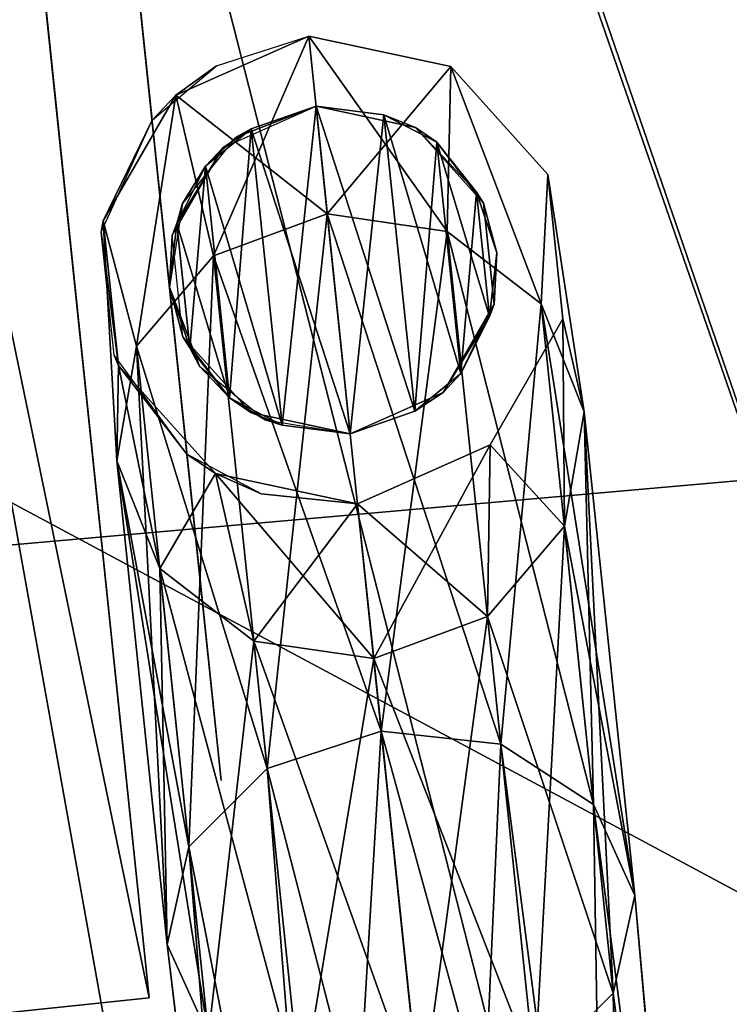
# Model space of a CAD drawing. Header units: millimetres. Extents: x -96 to 96, y -34 to 18.
# Tile 46 of 192: x -57.9 to -56.39, y 0.52 to 2.61. Entities that reach past the tile are written whole.
import ezdxf

# ---------------------------------------------------------------- set-up
doc = ezdxf.new("R2010")
doc.units = ezdxf.units.MM
doc.header["$LTSCALE"] = 65.185185
for name, color, linetype in [('2', 7, 'CONTINUOUS'), ('26', 7, 'CONTINUOUS'), ('27', 7, 'CONTINUOUS'), ('6', 7, 'CONTINUOUS'), ('793', 7, 'CONTINUOUS'), ('794', 7, 'CONTINUOUS'), ('882', 7, 'CONTINUOUS'), ('883', 7, 'CONTINUOUS'), ('885', 7, 'CONTINUOUS'), ('910', 7, 'CONTINUOUS'), ('915', 7, 'CONTINUOUS'), ('916', 7, 'CONTINUOUS'), ('917', 7, 'CONTINUOUS'), ('918', 7, 'CONTINUOUS'), ('919', 7, 'CONTINUOUS'), ('920', 7, 'CONTINUOUS'), ('921', 7, 'CONTINUOUS'), ('922', 7, 'CONTINUOUS'), ('923', 7, 'CONTINUOUS'), ('924', 7, 'CONTINUOUS'), ('925', 7, 'CONTINUOUS'), ('926', 7, 'CONTINUOUS'), ('927', 7, 'CONTINUOUS'), ('928', 7, 'CONTINUOUS')]:
    doc.layers.add(name, color=color, linetype=linetype)

msp = doc.modelspace()

# ---------------------------------------------------------------- linework, layer by layer
at = {"layer": '2', "color": 7, "linetype": 'Continuous'}
for points in [[(-3.6186, -27.5, 22.1466), (-74, 10.2026, 22.4756), (-74, -27.5, 22.1466), (-3.6186, -27.5, 22.1466)], [(-3.8118, -7.4278, 22.3217), (-74, 10.2026, 22.4756), (-3.6186, -27.5, 22.1466), (-3.8118, -7.4278, 22.3217)], [(-3.9737, 10.2026, 22.4756), (-74, 10.2026, 22.4756), (-3.8118, -7.4278, 22.3217), (-3.9737, 10.2026, 22.4756)]]:
    msp.add_3dface(points, dxfattribs=at)
at = {"layer": '26', "color": 7, "linetype": 'Continuous'}
for points in [[(71.4, -2, 19.4), (-71.4, -2, 19.4), (71.4, 13.6, 19.8085), (71.4, -2, 19.4)], [(71.4, 13.6, 19.8085), (-71.4, -2, 19.4), (-71.4, 13.6, 19.8085), (71.4, 13.6, 19.8085)]]:
    msp.add_3dface(points, dxfattribs=at)
at = {"layer": '27', "color": 7, "linetype": 'Continuous'}
for points in [[(-71.4, -2, -19.4), (71.4, -2, -19.4), (-71.4, 13.6, -19.8085), (-71.4, -2, -19.4)], [(-71.4, 13.6, -19.8085), (71.4, -2, -19.4), (71.4, 13.6, -19.8085), (-71.4, 13.6, -19.8085)]]:
    msp.add_3dface(points, dxfattribs=at)
at = {"layer": '6', "color": 7, "linetype": 'Continuous'}
for points in [[(-74, -27.5, -22.1466), (-3.9737, 10.2026, -22.4756), (-3.7894, -9.8053, -22.301), (-74, -27.5, -22.1466)], [(-74, 10.2026, -22.4756), (-3.9737, 10.2026, -22.4756), (-74, -27.5, -22.1466), (-74, 10.2026, -22.4756)]]:
    msp.add_3dface(points, dxfattribs=at)
at = {"layer": '793', "color": 7, "linetype": 'Continuous', "true_color": 0xe0f2ff}
for points in [[(-58.6204, 1.4337, 15.8445), (-59.6423, 11.208, 16.3567), (72.3, 13, 16.4506), (-58.6204, 1.4337, 15.8445)], [(-58.2735, 0.3148, 15.7858), (-58.6204, 1.4337, 15.8445), (72.3, 13, 16.4506), (-58.2735, 0.3148, 15.7858)], [(-57.525, -0.5855, 15.7386), (-58.2735, 0.3148, 15.7858), (72.3, 13, 16.4506), (-57.525, -0.5855, 15.7386)], [(-56.4895, -1.1305, 15.7101), (-57.525, -0.5855, 15.7386), (72.3, 13, 16.4506), (-56.4895, -1.1305, 15.7101)], [(-55.3248, -1.2381, 15.7044), (-56.4895, -1.1305, 15.7101), (72.3, 13, 16.4506), (-55.3248, -1.2381, 15.7044)]]:
    msp.add_3dface(points, dxfattribs=at)
at = {"layer": '794', "color": 7, "linetype": 'Continuous', "true_color": 0xe0f2ff}
for points in [[(-21.8945, 2.2569, -15.8876), (-20.8999, 2.3609, -15.893), (-60.9149, 12.8672, -16.4437), (-21.8945, 2.2569, -15.8876)], [(-20.8999, 2.3609, -15.893), (-18.9108, 2.5689, -15.9039), (-60.9149, 12.8672, -16.4437), (-20.8999, 2.3609, -15.893)], [(-18.9108, 2.5689, -15.9039), (-17.9162, 2.6728, -15.9094), (-60.9149, 12.8672, -16.4437), (-18.9108, 2.5689, -15.9039)], [(-39.7967, 0.3853, -15.7895), (-60.9149, 12.8672, -16.4437), (-60.2933, 12.4864, -16.4237), (-39.7967, 0.3853, -15.7895)], [(-32.8347, 1.1132, -15.8277), (-30.8456, 1.3211, -15.8386), (-60.9149, 12.8672, -16.4437), (-32.8347, 1.1132, -15.8277)], [(-30.8456, 1.3211, -15.8386), (-29.851, 1.4251, -15.844), (-60.9149, 12.8672, -16.4437), (-30.8456, 1.3211, -15.8386)], [(-29.851, 1.4251, -15.844), (-27.8619, 1.6331, -15.8549), (-60.9149, 12.8672, -16.4437), (-29.851, 1.4251, -15.844)], [(-27.8619, 1.6331, -15.8549), (-26.8673, 1.737, -15.8604), (-60.9149, 12.8672, -16.4437), (-27.8619, 1.6331, -15.8549)], [(-26.8673, 1.737, -15.8604), (-24.8782, 1.945, -15.8712), (-60.9149, 12.8672, -16.4437), (-26.8673, 1.737, -15.8604)], [(-24.8782, 1.945, -15.8712), (-23.8836, 2.049, -15.8767), (-60.9149, 12.8672, -16.4437), (-24.8782, 1.945, -15.8712)], [(-23.8836, 2.049, -15.8767), (-21.8945, 2.2569, -15.8876), (-60.9149, 12.8672, -16.4437), (-23.8836, 2.049, -15.8767)], [(-39.7967, 0.3853, -15.7895), (-38.8021, 0.4893, -15.795), (-60.9149, 12.8672, -16.4437), (-39.7967, 0.3853, -15.7895)], [(-38.8021, 0.4893, -15.795), (-36.813, 0.6973, -15.8059), (-60.9149, 12.8672, -16.4437), (-38.8021, 0.4893, -15.795)], [(-36.813, 0.6973, -15.8059), (-35.8184, 0.8012, -15.8113), (-60.9149, 12.8672, -16.4437), (-36.813, 0.6973, -15.8059)], [(-35.8184, 0.8012, -15.8113), (-33.8293, 1.0092, -15.8222), (-60.9149, 12.8672, -16.4437), (-35.8184, 0.8012, -15.8113)], [(-33.8293, 1.0092, -15.8222), (-32.8347, 1.1132, -15.8277), (-60.9149, 12.8672, -16.4437), (-33.8293, 1.0092, -15.8222)], [(-45.7641, -0.2385, -15.7568), (-45.2148, -0.6838, -15.7335), (-60.2933, 12.4864, -16.4237), (-45.7641, -0.2385, -15.7568)], [(-48.1985, -0.9958, -15.7171), (-47.7532, -0.4465, -15.7459), (-60.2933, 12.4864, -16.4237), (-48.1985, -0.9958, -15.7171)], [(-47.7532, -0.4465, -15.7459), (-45.7641, -0.2385, -15.7568), (-60.2933, 12.4864, -16.4237), (-47.7532, -0.4465, -15.7459)], [(-45.2148, -0.6838, -15.7335), (-44.7695, -0.1346, -15.7623), (-60.2933, 12.4864, -16.4237), (-45.2148, -0.6838, -15.7335)], [(-44.7695, -0.1346, -15.7623), (-42.7804, 0.0734, -15.7732), (-60.2933, 12.4864, -16.4237), (-44.7695, -0.1346, -15.7623)], [(-42.7804, 0.0734, -15.7732), (-41.7858, 0.1774, -15.7786), (-60.2933, 12.4864, -16.4237), (-42.7804, 0.0734, -15.7732)], [(-48.7478, -0.5505, -15.7405), (-60.2933, 12.4864, -16.4237), (-59.8493, 11.9077, -16.3934), (-48.7478, -0.5505, -15.7405)], [(-48.7478, -0.5505, -15.7405), (-48.1985, -0.9958, -15.7171), (-60.2933, 12.4864, -16.4237), (-48.7478, -0.5505, -15.7405)], [(-41.7858, 0.1774, -15.7786), (-39.7967, 0.3853, -15.7895), (-60.2933, 12.4864, -16.4237), (-41.7858, 0.1774, -15.7786)], [(-51.7315, -0.8624, -15.7241), (-51.1822, -1.3077, -15.7008), (-59.8493, 11.9077, -16.3934), (-51.7315, -0.8624, -15.7241)], [(-59.6423, 11.208, -16.3567), (-55.3248, -1.2381, -15.7044), (-59.8493, 11.9077, -16.3934), (-59.6423, 11.208, -16.3567)], [(-55.3248, -1.2381, -15.7044), (-51.7315, -0.8624, -15.7241), (-59.8493, 11.9077, -16.3934), (-55.3248, -1.2381, -15.7044)], [(-51.1822, -1.3077, -15.7008), (-50.7369, -0.7584, -15.7296), (-59.8493, 11.9077, -16.3934), (-51.1822, -1.3077, -15.7008)], [(-50.7369, -0.7584, -15.7296), (-48.7478, -0.5505, -15.7405), (-59.8493, 11.9077, -16.3934), (-50.7369, -0.7584, -15.7296)], [(-59.6423, 11.208, -16.3567), (-58.2735, 0.3148, -15.7858), (-57.525, -0.5855, -15.7386), (-59.6423, 11.208, -16.3567)], [(-59.6423, 11.208, -16.3567), (-57.525, -0.5855, -15.7386), (-56.4895, -1.1305, -15.7101), (-59.6423, 11.208, -16.3567)], [(-55.3248, -1.2381, -15.7044), (-59.6423, 11.208, -16.3567), (-56.4895, -1.1305, -15.7101), (-55.3248, -1.2381, -15.7044)]]:
    msp.add_3dface(points, dxfattribs=at)
at = {"layer": '882', "linetype": 'Continuous'}
for points in [[(-58.4149, 8.123, 14.6661), (-58.6593, 10.4608, 14.9987), (-57.678, 1.0748, 14.5645), (-58.4149, 8.123, 14.6661)], [(-57.6213, 0.5327, -14.9987), (-58.6593, 10.4608, -14.9987), (-58.6132, 10.0198, -14.7423), (-57.6213, 0.5327, -14.9987)], [(-58.6593, 10.4608, 14.9987), (-57.6213, 0.5327, 14.9987), (-57.678, 1.0748, 14.5645), (-58.6593, 10.4608, 14.9987)], [(-58.4149, 8.123, -14.7423), (-57.6213, 0.5327, -14.9987), (-58.6132, 10.0198, -14.7423), (-58.4149, 8.123, -14.7423)], [(-57.8763, 2.9716, 14.5645), (-58.4149, 8.123, 14.6661), (-57.678, 1.0748, 14.5645), (-57.8763, 2.9716, 14.5645)], [(-57.8657, 2.8706, -14.7423), (-57.6213, 0.5327, -14.9987), (-58.4149, 8.123, -14.7423), (-57.8657, 2.8706, -14.7423)], [(-57.9839, 4.0003, -4.4891), (-57.9515, 3.6905, -4.4891), (-57.6674, 0.9737, -11.0387), (-57.9839, 4.0003, -4.4891)], [(-57.9515, 3.6905, -5.7307), (-57.9839, 4.0003, -4.4891), (-57.6674, 0.9737, -11.0387), (-57.9515, 3.6905, -5.7307)], [(-57.9839, 4.0003, -9.4391), (-57.9515, 3.6905, -9.4391), (-57.6674, 0.9737, -11.0387), (-57.9839, 4.0003, -9.4391)], [(-57.9515, 3.6905, -10.6807), (-57.9839, 4.0003, -9.4391), (-57.6674, 0.9737, -11.0387), (-57.9515, 3.6905, -10.6807)], [(-57.9515, 3.6905, -0.7807), (-57.9839, 4.0003, 0.4609), (-57.6674, 0.9737, -11.0387), (-57.9515, 3.6905, -0.7807)], [(-57.9839, 4.0003, 0.4609), (-57.9515, 3.6905, 0.4609), (-57.6674, 0.9737, -11.0387), (-57.9839, 4.0003, 0.4609)], [(-57.9515, 3.6905, -4.4891), (-57.9515, 3.6905, -0.7807), (-57.6674, 0.9737, -11.0387), (-57.9515, 3.6905, -4.4891)], [(-57.9515, 3.6905, -9.4391), (-57.9515, 3.6905, -5.7307), (-57.6674, 0.9737, -11.0387), (-57.9515, 3.6905, -9.4391)], [(-57.8657, 2.8706, -11.0387), (-57.9515, 3.6905, -10.6807), (-57.6674, 0.9737, -11.0387), (-57.8657, 2.8706, -11.0387)], [(-57.9515, 3.6905, 10.3609), (-57.8763, 2.9716, 10.8609), (-57.6674, 0.9737, -11.0387), (-57.9515, 3.6905, 10.3609)], [(-57.9515, 3.6905, 9.1193), (-57.9515, 3.6905, 10.3609), (-57.6674, 0.9737, -11.0387), (-57.9515, 3.6905, 9.1193)], [(-57.9515, 3.6905, 5.4109), (-57.9515, 3.6905, 9.1193), (-57.6674, 0.9737, -11.0387), (-57.9515, 3.6905, 5.4109)], [(-57.9515, 3.6905, 4.1693), (-57.9515, 3.6905, 5.4109), (-57.6674, 0.9737, -11.0387), (-57.9515, 3.6905, 4.1693)], [(-57.9515, 3.6905, 0.4609), (-57.9515, 3.6905, 4.1693), (-57.6674, 0.9737, -11.0387), (-57.9515, 3.6905, 0.4609)], [(-57.8763, 2.9716, 10.8609), (-57.6213, 0.5327, -14.9987), (-57.6674, 0.9737, -11.0387), (-57.8763, 2.9716, 10.8609)], [(-57.678, 1.0748, 10.8609), (-57.6213, 0.5327, -14.9987), (-57.8763, 2.9716, 10.8609), (-57.678, 1.0748, 10.8609)], [(-57.6674, 0.9737, -14.7423), (-57.6213, 0.5327, -14.9987), (-57.8657, 2.8706, -14.7423), (-57.6674, 0.9737, -14.7423)], [(-57.678, 1.0748, 14.5645), (-57.6213, 0.5327, -14.9987), (-57.678, 1.0748, 10.8609), (-57.678, 1.0748, 14.5645)], [(-57.6213, 0.5327, 14.9987), (-57.6213, 0.5327, -14.9987), (-57.678, 1.0748, 14.5645), (-57.6213, 0.5327, 14.9987)], [(-57.6674, 0.9737, -11.0387), (-57.6213, 0.5327, -14.9987), (-57.6674, 0.9737, -14.7423), (-57.6674, 0.9737, -11.0387)]]:
    msp.add_3dface(points, dxfattribs=at)
at = {"layer": '883', "linetype": 'Continuous'}
for points in [[(-58.6593, 10.4608, -14.9987), (-57.6213, 0.5327, -14.9987), (-59.6539, 10.3569, -14.9987), (-58.6593, 10.4608, -14.9987)], [(-57.6213, 0.5327, -14.9987), (-58.6159, 0.4288, -14.9987), (-59.6539, 10.3569, -14.9987), (-57.6213, 0.5327, -14.9987)]]:
    msp.add_3dface(points, dxfattribs=at)
at = {"layer": '885', "linetype": 'Continuous'}
msp.add_3dface([(-57.6213, 0.5327, 14.9987), (-58.6593, 10.4608, 14.9987), (-58.6159, 0.4288, 14.9987), (-57.6213, 0.5327, 14.9987)], dxfattribs=at)
at = {"layer": '910', "color": 3, "linetype": 'Continuous'}
for points in [[(-57.6668, 2.8914, -14.3891), (-57.7526, 3.7113, -13.5762), (-57.4685, 0.9945, -14.7423), (-57.6668, 2.8914, -14.3891)], [(-57.7526, 3.7113, -13.5762), (-57.6668, 2.8914, -13.5762), (-57.4685, 0.9945, -14.7423), (-57.7526, 3.7113, -13.5762)], [(-57.6154, 2.3991, 10.8609), (-57.6774, 2.9924, 13.5061), (-57.5782, 2.044, 10.8609), (-57.6154, 2.3991, 10.8609)], [(-57.6774, 2.9924, 10.8609), (-57.6774, 2.9924, 13.5061), (-57.6154, 2.3991, 10.8609), (-57.6774, 2.9924, 10.8609)], [(-57.4791, 1.0956, 14.5645), (-57.4791, 1.0956, 10.8609), (-57.6774, 2.9924, 14.5645), (-57.4791, 1.0956, 14.5645)], [(-57.6774, 2.9924, 14.5645), (-57.4791, 1.0956, 10.8609), (-57.6774, 2.9924, 14.3061), (-57.6774, 2.9924, 14.5645)], [(-57.6774, 2.9924, 14.3061), (-57.4791, 1.0956, 10.8609), (-57.6774, 2.9924, 13.5061), (-57.6774, 2.9924, 14.3061)], [(-57.6774, 2.9924, 13.5061), (-57.4791, 1.0956, 10.8609), (-57.5411, 1.6889, 10.8609), (-57.6774, 2.9924, 13.5061)], [(-57.5782, 2.044, 10.8609), (-57.6774, 2.9924, 13.5061), (-57.5411, 1.6889, 10.8609), (-57.5782, 2.044, 10.8609)], [(-57.4685, 0.9945, -14.7423), (-57.6668, 2.8914, -13.5762), (-57.6668, 2.8914, -11.0387), (-57.4685, 0.9945, -14.7423)], [(-57.4685, 0.9945, -11.0387), (-57.4685, 0.9945, -14.7423), (-57.6668, 2.8914, -11.0387), (-57.4685, 0.9945, -11.0387)], [(-57.6668, 2.8914, -14.7423), (-57.6668, 2.8914, -14.3891), (-57.4685, 0.9945, -14.7423), (-57.6668, 2.8914, -14.7423)]]:
    msp.add_3dface(points, dxfattribs=at)
at = {"layer": '915', "linetype": 'Continuous'}
for points in [[(-57.4042, 2.3808, 11.8609), (-57.1937, 1.7323, 11.8609), (-57.2665, 2.4285, 11.8609), (-57.4042, 2.3808, 11.8609)], [(-57.2665, 2.4285, 11.8609), (-57.1937, 1.7323, 11.8609), (-57.0561, 1.78, 11.8609), (-57.2665, 2.4285, 11.8609)], [(-57.122, 2.4103, 11.8609), (-57.2665, 2.4285, 11.8609), (-57.0561, 1.78, 11.8609), (-57.122, 2.4103, 11.8609)], [(-56.9583, 1.86, 11.8609), (-57.122, 2.4103, 11.8609), (-57.0561, 1.78, 11.8609), (-56.9583, 1.86, 11.8609)], [(-57.0097, 2.3523, 11.8609), (-57.122, 2.4103, 11.8609), (-56.9583, 1.86, 11.8609), (-57.0097, 2.3523, 11.8609)], [(-57.502, 2.3008, 11.8609), (-57.3383, 1.7505, 11.8609), (-57.4042, 2.3808, 11.8609), (-57.502, 2.3008, 11.8609)], [(-57.3383, 1.7505, 11.8609), (-57.1937, 1.7323, 11.8609), (-57.4042, 2.3808, 11.8609), (-57.3383, 1.7505, 11.8609)], [(-56.9251, 2.2458, 11.8609), (-57.0097, 2.3523, 11.8609), (-56.8975, 1.9817, 11.8609), (-56.9251, 2.2458, 11.8609)], [(-56.8975, 1.9817, 11.8609), (-57.0097, 2.3523, 11.8609), (-56.9583, 1.86, 11.8609), (-56.8975, 1.9817, 11.8609)], [(-57.5628, 2.1792, 11.8609), (-57.4506, 1.8085, 11.8609), (-57.502, 2.3008, 11.8609), (-57.5628, 2.1792, 11.8609)], [(-57.4506, 1.8085, 11.8609), (-57.3383, 1.7505, 11.8609), (-57.502, 2.3008, 11.8609), (-57.4506, 1.8085, 11.8609)], [(-56.882, 2.1168, 11.8609), (-56.9251, 2.2458, 11.8609), (-56.8975, 1.9817, 11.8609), (-56.882, 2.1168, 11.8609)], [(-57.5782, 2.044, 11.8609), (-57.5352, 1.915, 11.8609), (-57.5628, 2.1792, 11.8609), (-57.5782, 2.044, 11.8609)], [(-57.5352, 1.915, 11.8609), (-57.4506, 1.8085, 11.8609), (-57.5628, 2.1792, 11.8609), (-57.5352, 1.915, 11.8609)]]:
    msp.add_3dface(points, dxfattribs=at)
at = {"layer": '916', "linetype": 'Continuous'}
for points in [[(-57.2665, 2.4285, 10.8609), (-57.122, 2.4103, 11.8609), (-57.055, 2.3834, 10.8609), (-57.2665, 2.4285, 10.8609)], [(-57.2665, 2.4285, 11.8609), (-57.122, 2.4103, 11.8609), (-57.2665, 2.4285, 10.8609), (-57.2665, 2.4285, 11.8609)], [(-57.122, 2.4103, 11.8609), (-57.0097, 2.3523, 11.8609), (-57.055, 2.3834, 10.8609), (-57.122, 2.4103, 11.8609)], [(-57.0097, 2.3523, 11.8609), (-56.9251, 2.2458, 11.8609), (-57.055, 2.3834, 10.8609), (-57.0097, 2.3523, 11.8609)], [(-57.055, 2.3834, 10.8609), (-56.9251, 2.2458, 11.8609), (-56.9103, 2.2226, 10.8609), (-57.055, 2.3834, 10.8609)], [(-56.9251, 2.2458, 11.8609), (-56.882, 2.1168, 11.8609), (-56.9103, 2.2226, 10.8609), (-56.9251, 2.2458, 11.8609)], [(-56.9103, 2.2226, 10.8609), (-56.882, 2.1168, 11.8609), (-56.8878, 2.0074, 10.8609), (-56.9103, 2.2226, 10.8609)], [(-56.882, 2.1168, 11.8609), (-56.8975, 1.9817, 11.8609), (-56.8878, 2.0074, 10.8609), (-56.882, 2.1168, 11.8609)], [(-56.8878, 2.0074, 10.8609), (-56.9583, 1.86, 11.8609), (-56.9961, 1.8202, 10.8609), (-56.8878, 2.0074, 10.8609)], [(-56.8975, 1.9817, 11.8609), (-56.9583, 1.86, 11.8609), (-56.8878, 2.0074, 10.8609), (-56.8975, 1.9817, 11.8609)], [(-56.9583, 1.86, 11.8609), (-57.0561, 1.78, 11.8609), (-56.9961, 1.8202, 10.8609), (-56.9583, 1.86, 11.8609)], [(-57.0561, 1.78, 11.8609), (-57.1937, 1.7323, 11.8609), (-56.9961, 1.8202, 10.8609), (-57.0561, 1.78, 11.8609)], [(-57.1937, 1.7323, 11.8609), (-57.1937, 1.7323, 10.8609), (-56.9961, 1.8202, 10.8609), (-57.1937, 1.7323, 11.8609)]]:
    msp.add_3dface(points, dxfattribs=at)
at = {"layer": '917', "linetype": 'Continuous'}
for points in [[(-57.4042, 2.3808, 11.8609), (-57.2665, 2.4285, 11.8609), (-57.4376, 2.3623, 10.8609), (-57.4042, 2.3808, 11.8609)], [(-57.2665, 2.4285, 11.8609), (-57.2665, 2.4285, 10.8609), (-57.4376, 2.3623, 10.8609), (-57.2665, 2.4285, 11.8609)], [(-57.502, 2.3008, 11.8609), (-57.4042, 2.3808, 11.8609), (-57.4376, 2.3623, 10.8609), (-57.502, 2.3008, 11.8609)], [(-57.5503, 2.2219, 10.8609), (-57.502, 2.3008, 11.8609), (-57.4376, 2.3623, 10.8609), (-57.5503, 2.2219, 10.8609)], [(-57.5628, 2.1792, 11.8609), (-57.502, 2.3008, 11.8609), (-57.5503, 2.2219, 10.8609), (-57.5628, 2.1792, 11.8609)], [(-57.5782, 2.044, 10.8609), (-57.5628, 2.1792, 11.8609), (-57.5503, 2.2219, 10.8609), (-57.5782, 2.044, 10.8609)], [(-57.5782, 2.044, 11.8609), (-57.5628, 2.1792, 11.8609), (-57.5782, 2.044, 10.8609), (-57.5782, 2.044, 11.8609)], [(-57.5352, 1.915, 11.8609), (-57.5782, 2.044, 11.8609), (-57.5141, 1.8757, 10.8609), (-57.5352, 1.915, 11.8609)], [(-57.5141, 1.8757, 10.8609), (-57.5782, 2.044, 11.8609), (-57.5782, 2.044, 10.8609), (-57.5141, 1.8757, 10.8609)], [(-57.4506, 1.8085, 11.8609), (-57.5352, 1.915, 11.8609), (-57.5141, 1.8757, 10.8609), (-57.4506, 1.8085, 11.8609)], [(-57.3748, 1.7617, 10.8609), (-57.4506, 1.8085, 11.8609), (-57.5141, 1.8757, 10.8609), (-57.3748, 1.7617, 10.8609)], [(-57.3383, 1.7505, 11.8609), (-57.4506, 1.8085, 11.8609), (-57.3748, 1.7617, 10.8609), (-57.3383, 1.7505, 11.8609)], [(-57.1937, 1.7323, 10.8609), (-57.3383, 1.7505, 11.8609), (-57.3748, 1.7617, 10.8609), (-57.1937, 1.7323, 10.8609)], [(-57.1937, 1.7323, 11.8609), (-57.3383, 1.7505, 11.8609), (-57.1937, 1.7323, 10.8609), (-57.1937, 1.7323, 11.8609)]]:
    msp.add_3dface(points, dxfattribs=at)
at = {"layer": '918', "color": 254, "linetype": 'Continuous', "true_color": 0xe5eaed}
for points in [[(-56.9799, 2.5133, 7.8609), (-57.2426, 2.1997, 5.4673), (-57.2821, 2.5777, 7.8609), (-56.9799, 2.5133, 7.8609)], [(-56.9873, 2.1623, 5.488), (-57.2426, 2.1997, 5.4673), (-56.9799, 2.5133, 7.8609), (-56.9873, 2.1623, 5.488)], [(-56.7872, 2.0083, 5.5447), (-56.9873, 2.1623, 5.488), (-56.9799, 2.5133, 7.8609), (-56.7872, 2.0083, 5.5447)], [(-56.7733, 2.2835, 7.8609), (-56.7872, 2.0083, 5.5447), (-56.9799, 2.5133, 7.8609), (-56.7733, 2.2835, 7.8609)], [(-56.6959, 1.7788, 5.6222), (-56.7872, 2.0083, 5.5447), (-56.7733, 2.2835, 7.8609), (-56.6959, 1.7788, 5.6222)], [(-56.7411, 1.9762, 7.8609), (-56.6959, 1.7788, 5.6222), (-56.7733, 2.2835, 7.8609), (-56.7411, 1.9762, 7.8609)], [(-56.9873, 2.1623, 5.488), (-57.1276, 1.0999, 3.3052), (-57.2426, 2.1997, 5.4673), (-56.9873, 2.1623, 5.488)], [(-56.8734, 1.0721, 3.3447), (-57.1276, 1.0999, 3.3052), (-56.9873, 2.1623, 5.488), (-56.8734, 1.0721, 3.3447)], [(-56.7872, 2.0083, 5.5447), (-56.8734, 1.0721, 3.3447), (-56.9873, 2.1623, 5.488), (-56.7872, 2.0083, 5.5447)], [(-56.676, 0.9441, 3.4526), (-56.8734, 1.0721, 3.3447), (-56.7872, 2.0083, 5.5447), (-56.676, 0.9441, 3.4526)], [(-56.6959, 1.7788, 5.6222), (-56.676, 0.9441, 3.4526), (-56.7872, 2.0083, 5.5447), (-56.6959, 1.7788, 5.6222)], [(-56.8958, 1.7086, 7.8609), (-56.7378, 1.5354, 5.6996), (-56.7411, 1.9762, 7.8609), (-56.8958, 1.7086, 7.8609)], [(-56.7378, 1.5354, 5.6996), (-56.6959, 1.7788, 5.6222), (-56.7411, 1.9762, 7.8609), (-56.7378, 1.5354, 5.6996)], [(-56.7378, 1.5354, 5.6996), (-56.5884, 0.7502, 3.6), (-56.6959, 1.7788, 5.6222), (-56.7378, 1.5354, 5.6996)], [(-56.5884, 0.7502, 3.6), (-56.676, 0.9441, 3.4526), (-56.6959, 1.7788, 5.6222), (-56.5884, 0.7502, 3.6)], [(-57.1782, 1.5831, 7.8609), (-56.9017, 1.3434, 5.7563), (-56.8958, 1.7086, 7.8609), (-57.1782, 1.5831, 7.8609)], [(-56.9017, 1.3434, 5.7563), (-56.7378, 1.5354, 5.6996), (-56.8958, 1.7086, 7.8609), (-56.9017, 1.3434, 5.7563)], [(-57.1437, 1.254, 5.7771), (-56.9017, 1.3434, 5.7563), (-57.1782, 1.5831, 7.8609), (-57.1437, 1.254, 5.7771)], [(-56.9017, 1.3434, 5.7563), (-56.634, 0.5424, 3.7474), (-56.7378, 1.5354, 5.6996), (-56.9017, 1.3434, 5.7563)], [(-56.634, 0.5424, 3.7474), (-56.5884, 0.7502, 3.6), (-56.7378, 1.5354, 5.6996), (-56.634, 0.5424, 3.7474)], [(-57.1437, 1.254, 5.7771), (-56.8006, 0.3764, 3.8553), (-56.9017, 1.3434, 5.7563), (-57.1437, 1.254, 5.7771)], [(-56.8006, 0.3764, 3.8553), (-56.634, 0.5424, 3.7474), (-56.9017, 1.3434, 5.7563), (-56.8006, 0.3764, 3.8553)], [(-57.0436, 0.2966, 3.8948), (-56.8006, 0.3764, 3.8553), (-57.1437, 1.254, 5.7771), (-57.0436, 0.2966, 3.8948)], [(-57.1276, 1.0999, 3.3052), (-56.8734, 1.0721, 3.3447), (-56.9488, -0.611, 1.5945), (-57.1276, 1.0999, 3.3052)], [(-56.9488, -0.611, 1.5945), (-56.8734, 1.0721, 3.3447), (-56.6507, -0.636, 1.672), (-56.9488, -0.611, 1.5945)], [(-56.8734, 1.0721, 3.3447), (-56.676, 0.9441, 3.4526), (-56.6507, -0.636, 1.672), (-56.8734, 1.0721, 3.3447)], [(-56.6507, -0.636, 1.672), (-56.676, 0.9441, 3.4526), (-56.4548, -0.7626, 1.8747), (-56.6507, -0.636, 1.672)], [(-56.676, 0.9441, 3.4526), (-56.5884, 0.7502, 3.6), (-56.4548, -0.7626, 1.8747), (-56.676, 0.9441, 3.4526)], [(-56.5884, 0.7502, 3.6), (-56.634, 0.5424, 3.7474), (-56.436, -0.9424, 2.1253), (-56.5884, 0.7502, 3.6)], [(-56.4548, -0.7626, 1.8747), (-56.5884, 0.7502, 3.6), (-56.436, -0.9424, 2.1253), (-56.4548, -0.7626, 1.8747)], [(-56.634, 0.5424, 3.7474), (-56.8006, 0.3764, 3.8553), (-56.6014, -1.1068, 2.328), (-56.634, 0.5424, 3.7474)], [(-56.436, -0.9424, 2.1253), (-56.634, 0.5424, 3.7474), (-56.6014, -1.1068, 2.328), (-56.436, -0.9424, 2.1253)]]:
    msp.add_3dface(points, dxfattribs=at)
at = {"layer": '919', "color": 254, "linetype": 'Continuous', "true_color": 0xe5eaed}
for points in [[(-57.2821, 2.5777, 7.8609), (-57.4846, 2.1103, 5.488), (-57.5645, 2.4522, 7.8609), (-57.2821, 2.5777, 7.8609)], [(-57.2821, 2.5777, 7.8609), (-57.2426, 2.1997, 5.4673), (-57.4846, 2.1103, 5.488), (-57.2821, 2.5777, 7.8609)], [(-57.5645, 2.4522, 7.8609), (-57.6486, 1.9182, 5.5447), (-57.7192, 2.1846, 7.8609), (-57.5645, 2.4522, 7.8609)], [(-57.4846, 2.1103, 5.488), (-57.6486, 1.9182, 5.5447), (-57.5645, 2.4522, 7.8609), (-57.4846, 2.1103, 5.488)], [(-57.2426, 2.1997, 5.4673), (-57.3707, 1.0201, 3.3447), (-57.4846, 2.1103, 5.488), (-57.2426, 2.1997, 5.4673)], [(-57.2426, 2.1997, 5.4673), (-57.1276, 1.0999, 3.3052), (-57.3707, 1.0201, 3.3447), (-57.2426, 2.1997, 5.4673)], [(-57.6486, 1.9182, 5.5447), (-57.6905, 1.6748, 5.6222), (-57.7192, 2.1846, 7.8609), (-57.6486, 1.9182, 5.5447)], [(-57.7192, 2.1846, 7.8609), (-57.6905, 1.6748, 5.6222), (-57.687, 1.8773, 7.8609), (-57.7192, 2.1846, 7.8609)], [(-57.4846, 2.1103, 5.488), (-57.5373, 0.8541, 3.4526), (-57.6486, 1.9182, 5.5447), (-57.4846, 2.1103, 5.488)], [(-57.3707, 1.0201, 3.3447), (-57.5373, 0.8541, 3.4526), (-57.4846, 2.1103, 5.488), (-57.3707, 1.0201, 3.3447)], [(-57.6486, 1.9182, 5.5447), (-57.5829, 0.6463, 3.6), (-57.6905, 1.6748, 5.6222), (-57.6486, 1.9182, 5.5447)], [(-57.5373, 0.8541, 3.4526), (-57.5829, 0.6463, 3.6), (-57.6486, 1.9182, 5.5447), (-57.5373, 0.8541, 3.4526)], [(-57.6905, 1.6748, 5.6222), (-57.5991, 1.4454, 5.6996), (-57.687, 1.8773, 7.8609), (-57.6905, 1.6748, 5.6222)], [(-57.687, 1.8773, 7.8609), (-57.5991, 1.4454, 5.6996), (-57.4804, 1.6475, 7.8609), (-57.687, 1.8773, 7.8609)], [(-57.5829, 0.6463, 3.6), (-57.4953, 0.4524, 3.7474), (-57.6905, 1.6748, 5.6222), (-57.5829, 0.6463, 3.6)], [(-57.6905, 1.6748, 5.6222), (-57.4953, 0.4524, 3.7474), (-57.5991, 1.4454, 5.6996), (-57.6905, 1.6748, 5.6222)], [(-57.5991, 1.4454, 5.6996), (-57.399, 1.2914, 5.7563), (-57.4804, 1.6475, 7.8609), (-57.5991, 1.4454, 5.6996)], [(-57.399, 1.2914, 5.7563), (-57.1437, 1.254, 5.7771), (-57.4804, 1.6475, 7.8609), (-57.399, 1.2914, 5.7563)], [(-57.1437, 1.254, 5.7771), (-57.1782, 1.5831, 7.8609), (-57.4804, 1.6475, 7.8609), (-57.1437, 1.254, 5.7771)], [(-57.5991, 1.4454, 5.6996), (-57.2979, 0.3244, 3.8553), (-57.399, 1.2914, 5.7563), (-57.5991, 1.4454, 5.6996)], [(-57.4953, 0.4524, 3.7474), (-57.2979, 0.3244, 3.8553), (-57.5991, 1.4454, 5.6996), (-57.4953, 0.4524, 3.7474)], [(-57.2979, 0.3244, 3.8553), (-57.0436, 0.2966, 3.8948), (-57.399, 1.2914, 5.7563), (-57.2979, 0.3244, 3.8553)], [(-57.0436, 0.2966, 3.8948), (-57.1437, 1.254, 5.7771), (-57.399, 1.2914, 5.7563), (-57.0436, 0.2966, 3.8948)], [(-57.3707, 1.0201, 3.3447), (-57.1276, 1.0999, 3.3052), (-57.2353, -0.6971, 1.672), (-57.3707, 1.0201, 3.3447)], [(-57.1276, 1.0999, 3.3052), (-56.9488, -0.611, 1.5945), (-57.2353, -0.6971, 1.672), (-57.1276, 1.0999, 3.3052)], [(-57.5373, 0.8541, 3.4526), (-57.3707, 1.0201, 3.3447), (-57.2353, -0.6971, 1.672), (-57.5373, 0.8541, 3.4526)], [(-57.5829, 0.6463, 3.6), (-57.5373, 0.8541, 3.4526), (-57.4007, -0.8615, 1.8747), (-57.5829, 0.6463, 3.6)], [(-57.4007, -0.8615, 1.8747), (-57.5373, 0.8541, 3.4526), (-57.2353, -0.6971, 1.672), (-57.4007, -0.8615, 1.8747)], [(-57.3819, -1.0413, 2.1253), (-57.5829, 0.6463, 3.6), (-57.4007, -0.8615, 1.8747), (-57.3819, -1.0413, 2.1253)], [(-57.4953, 0.4524, 3.7474), (-57.5829, 0.6463, 3.6), (-57.3819, -1.0413, 2.1253), (-57.4953, 0.4524, 3.7474)]]:
    msp.add_3dface(points, dxfattribs=at)
at = {"layer": '920', "color": 254, "linetype": 'Continuous', "true_color": 0xe5eaed}
for points in [[(-56.9799, 2.5133, 7.8609), (-57.2821, 2.5777, 7.8609), (-56.9799, 2.5133, 10.8609), (-56.9799, 2.5133, 7.8609)], [(-56.9799, 2.5133, 10.8609), (-57.2821, 2.5777, 7.8609), (-57.2821, 2.5777, 10.8609), (-56.9799, 2.5133, 10.8609)], [(-56.7733, 2.2835, 10.8609), (-56.9799, 2.5133, 7.8609), (-56.9799, 2.5133, 10.8609), (-56.7733, 2.2835, 10.8609)], [(-56.7733, 2.2835, 7.8609), (-56.9799, 2.5133, 7.8609), (-56.7733, 2.2835, 10.8609), (-56.7733, 2.2835, 7.8609)], [(-56.7411, 1.9762, 10.8609), (-56.7733, 2.2835, 7.8609), (-56.7733, 2.2835, 10.8609), (-56.7411, 1.9762, 10.8609)], [(-56.7411, 1.9762, 7.8609), (-56.7733, 2.2835, 7.8609), (-56.7411, 1.9762, 10.8609), (-56.7411, 1.9762, 7.8609)], [(-56.8958, 1.7086, 10.8609), (-56.7411, 1.9762, 7.8609), (-56.7411, 1.9762, 10.8609), (-56.8958, 1.7086, 10.8609)], [(-56.8958, 1.7086, 7.8609), (-56.7411, 1.9762, 7.8609), (-56.8958, 1.7086, 10.8609), (-56.8958, 1.7086, 7.8609)], [(-57.1782, 1.5831, 7.8609), (-56.8958, 1.7086, 7.8609), (-57.1782, 1.5831, 10.8609), (-57.1782, 1.5831, 7.8609)], [(-57.1782, 1.5831, 10.8609), (-56.8958, 1.7086, 7.8609), (-56.8958, 1.7086, 10.8609), (-57.1782, 1.5831, 10.8609)]]:
    msp.add_3dface(points, dxfattribs=at)
at = {"layer": '921', "color": 254, "linetype": 'Continuous', "true_color": 0xe5eaed}
for points in [[(-57.2821, 2.5777, 10.8609), (-57.5645, 2.4522, 7.8609), (-57.4784, 2.5144, 10.8609), (-57.2821, 2.5777, 10.8609)], [(-57.2821, 2.5777, 7.8609), (-57.5645, 2.4522, 7.8609), (-57.2821, 2.5777, 10.8609), (-57.2821, 2.5777, 7.8609)], [(-57.5645, 2.4522, 7.8609), (-57.6154, 2.3991, 10.8609), (-57.4784, 2.5144, 10.8609), (-57.5645, 2.4522, 7.8609)], [(-57.5645, 2.4522, 7.8609), (-57.7192, 2.1846, 7.8609), (-57.6154, 2.3991, 10.8609), (-57.5645, 2.4522, 7.8609)], [(-57.6154, 2.3991, 10.8609), (-57.7192, 2.1846, 7.8609), (-57.7236, 2.1611, 10.8609), (-57.6154, 2.3991, 10.8609)], [(-57.7192, 2.1846, 7.8609), (-57.687, 1.8773, 7.8609), (-57.7236, 2.1611, 10.8609), (-57.7192, 2.1846, 7.8609)], [(-57.7236, 2.1611, 10.8609), (-57.687, 1.8773, 7.8609), (-57.6962, 1.8994, 10.8609), (-57.7236, 2.1611, 10.8609)], [(-57.6962, 1.8994, 10.8609), (-57.687, 1.8773, 7.8609), (-57.5411, 1.6889, 10.8609), (-57.6962, 1.8994, 10.8609)], [(-57.687, 1.8773, 7.8609), (-57.4804, 1.6475, 7.8609), (-57.5411, 1.6889, 10.8609), (-57.687, 1.8773, 7.8609)], [(-57.5411, 1.6889, 10.8609), (-57.4804, 1.6475, 7.8609), (-57.3833, 1.6044, 10.8609), (-57.5411, 1.6889, 10.8609)], [(-57.4804, 1.6475, 7.8609), (-57.1782, 1.5831, 7.8609), (-57.3833, 1.6044, 10.8609), (-57.4804, 1.6475, 7.8609)], [(-57.1782, 1.5831, 7.8609), (-57.1782, 1.5831, 10.8609), (-57.3833, 1.6044, 10.8609), (-57.1782, 1.5831, 7.8609)]]:
    msp.add_3dface(points, dxfattribs=at)
at = {"layer": '922', "linetype": 'Continuous'}
for points in [[(-57.4042, 2.3808, -11.8609), (-57.2665, 2.4285, -11.8609), (-57.3383, 1.7505, -11.8609), (-57.4042, 2.3808, -11.8609)], [(-57.2665, 2.4285, -11.8609), (-57.1937, 1.7323, -11.8609), (-57.3383, 1.7505, -11.8609), (-57.2665, 2.4285, -11.8609)], [(-57.122, 2.4103, -11.8609), (-57.1937, 1.7323, -11.8609), (-57.2665, 2.4285, -11.8609), (-57.122, 2.4103, -11.8609)], [(-57.0561, 1.78, -11.8609), (-57.1937, 1.7323, -11.8609), (-57.122, 2.4103, -11.8609), (-57.0561, 1.78, -11.8609)], [(-57.0097, 2.3523, -11.8609), (-57.0561, 1.78, -11.8609), (-57.122, 2.4103, -11.8609), (-57.0097, 2.3523, -11.8609)], [(-57.502, 2.3008, -11.8609), (-57.4042, 2.3808, -11.8609), (-57.4506, 1.8085, -11.8609), (-57.502, 2.3008, -11.8609)], [(-57.4506, 1.8085, -11.8609), (-57.4042, 2.3808, -11.8609), (-57.3383, 1.7505, -11.8609), (-57.4506, 1.8085, -11.8609)], [(-56.9583, 1.86, -11.8609), (-57.0561, 1.78, -11.8609), (-57.0097, 2.3523, -11.8609), (-56.9583, 1.86, -11.8609)], [(-56.9251, 2.2458, -11.8609), (-56.9583, 1.86, -11.8609), (-57.0097, 2.3523, -11.8609), (-56.9251, 2.2458, -11.8609)], [(-57.5628, 2.1792, -11.8609), (-57.502, 2.3008, -11.8609), (-57.5352, 1.915, -11.8609), (-57.5628, 2.1792, -11.8609)], [(-57.5352, 1.915, -11.8609), (-57.502, 2.3008, -11.8609), (-57.4506, 1.8085, -11.8609), (-57.5352, 1.915, -11.8609)], [(-56.8975, 1.9817, -11.8609), (-56.9583, 1.86, -11.8609), (-56.9251, 2.2458, -11.8609), (-56.8975, 1.9817, -11.8609)], [(-56.882, 2.1168, -11.8609), (-56.8975, 1.9817, -11.8609), (-56.9251, 2.2458, -11.8609), (-56.882, 2.1168, -11.8609)], [(-57.5782, 2.044, -11.8609), (-57.5628, 2.1792, -11.8609), (-57.5352, 1.915, -11.8609), (-57.5782, 2.044, -11.8609)]]:
    msp.add_3dface(points, dxfattribs=at)
at = {"layer": '923', "linetype": 'Continuous'}
for points in [[(-57.055, 2.3834, -10.8609), (-57.2665, 2.4285, -11.8609), (-57.2665, 2.4285, -10.8609), (-57.055, 2.3834, -10.8609)], [(-57.122, 2.4103, -11.8609), (-57.2665, 2.4285, -11.8609), (-57.055, 2.3834, -10.8609), (-57.122, 2.4103, -11.8609)], [(-57.0097, 2.3523, -11.8609), (-57.122, 2.4103, -11.8609), (-57.055, 2.3834, -10.8609), (-57.0097, 2.3523, -11.8609)], [(-56.9103, 2.2226, -10.8609), (-57.0097, 2.3523, -11.8609), (-57.055, 2.3834, -10.8609), (-56.9103, 2.2226, -10.8609)], [(-56.9251, 2.2458, -11.8609), (-57.0097, 2.3523, -11.8609), (-56.9103, 2.2226, -10.8609), (-56.9251, 2.2458, -11.8609)], [(-56.882, 2.1168, -11.8609), (-56.9251, 2.2458, -11.8609), (-56.9103, 2.2226, -10.8609), (-56.882, 2.1168, -11.8609)], [(-56.8878, 2.0074, -10.8609), (-56.882, 2.1168, -11.8609), (-56.9103, 2.2226, -10.8609), (-56.8878, 2.0074, -10.8609)], [(-56.8975, 1.9817, -11.8609), (-56.882, 2.1168, -11.8609), (-56.8878, 2.0074, -10.8609), (-56.8975, 1.9817, -11.8609)], [(-56.9961, 1.8202, -10.8609), (-56.8975, 1.9817, -11.8609), (-56.8878, 2.0074, -10.8609), (-56.9961, 1.8202, -10.8609)], [(-56.9583, 1.86, -11.8609), (-56.8975, 1.9817, -11.8609), (-56.9961, 1.8202, -10.8609), (-56.9583, 1.86, -11.8609)], [(-57.0561, 1.78, -11.8609), (-56.9583, 1.86, -11.8609), (-56.9961, 1.8202, -10.8609), (-57.0561, 1.78, -11.8609)], [(-57.1937, 1.7323, -10.8609), (-57.0561, 1.78, -11.8609), (-56.9961, 1.8202, -10.8609), (-57.1937, 1.7323, -10.8609)], [(-57.1937, 1.7323, -11.8609), (-57.0561, 1.78, -11.8609), (-57.1937, 1.7323, -10.8609), (-57.1937, 1.7323, -11.8609)]]:
    msp.add_3dface(points, dxfattribs=at)
at = {"layer": '924', "linetype": 'Continuous'}
for points in [[(-57.2665, 2.4285, -10.8609), (-57.4042, 2.3808, -11.8609), (-57.4642, 2.3406, -10.8609), (-57.2665, 2.4285, -10.8609)], [(-57.2665, 2.4285, -11.8609), (-57.4042, 2.3808, -11.8609), (-57.2665, 2.4285, -10.8609), (-57.2665, 2.4285, -11.8609)], [(-57.4042, 2.3808, -11.8609), (-57.502, 2.3008, -11.8609), (-57.4642, 2.3406, -10.8609), (-57.4042, 2.3808, -11.8609)], [(-57.4642, 2.3406, -10.8609), (-57.5628, 2.1792, -11.8609), (-57.5725, 2.1534, -10.8609), (-57.4642, 2.3406, -10.8609)], [(-57.502, 2.3008, -11.8609), (-57.5628, 2.1792, -11.8609), (-57.4642, 2.3406, -10.8609), (-57.502, 2.3008, -11.8609)], [(-57.5628, 2.1792, -11.8609), (-57.5782, 2.044, -11.8609), (-57.5725, 2.1534, -10.8609), (-57.5628, 2.1792, -11.8609)], [(-57.5725, 2.1534, -10.8609), (-57.5782, 2.044, -11.8609), (-57.55, 1.9382, -10.8609), (-57.5725, 2.1534, -10.8609)], [(-57.5782, 2.044, -11.8609), (-57.5352, 1.915, -11.8609), (-57.55, 1.9382, -10.8609), (-57.5782, 2.044, -11.8609)], [(-57.5352, 1.915, -11.8609), (-57.4506, 1.8085, -11.8609), (-57.55, 1.9382, -10.8609), (-57.5352, 1.915, -11.8609)], [(-57.55, 1.9382, -10.8609), (-57.4506, 1.8085, -11.8609), (-57.4053, 1.7774, -10.8609), (-57.55, 1.9382, -10.8609)], [(-57.4506, 1.8085, -11.8609), (-57.3383, 1.7505, -11.8609), (-57.4053, 1.7774, -10.8609), (-57.4506, 1.8085, -11.8609)], [(-57.1937, 1.7323, -11.8609), (-57.1937, 1.7323, -10.8609), (-57.4053, 1.7774, -10.8609), (-57.1937, 1.7323, -11.8609)], [(-57.3383, 1.7505, -11.8609), (-57.1937, 1.7323, -11.8609), (-57.4053, 1.7774, -10.8609), (-57.3383, 1.7505, -11.8609)]]:
    msp.add_3dface(points, dxfattribs=at)
at = {"layer": '925', "color": 1, "linetype": 'Continuous'}
for points in [[(-57.2426, 2.1997, -5.4673), (-56.9873, 2.1623, -5.488), (-57.2821, 2.5777, -7.8609), (-57.2426, 2.1997, -5.4673)], [(-57.2821, 2.5777, -7.8609), (-56.9873, 2.1623, -5.488), (-56.9799, 2.5133, -7.8609), (-57.2821, 2.5777, -7.8609)], [(-56.9873, 2.1623, -5.488), (-56.7872, 2.0083, -5.5447), (-56.9799, 2.5133, -7.8609), (-56.9873, 2.1623, -5.488)], [(-56.9799, 2.5133, -7.8609), (-56.7872, 2.0083, -5.5447), (-56.7733, 2.2835, -7.8609), (-56.9799, 2.5133, -7.8609)], [(-56.7872, 2.0083, -5.5447), (-56.6959, 1.7788, -5.6222), (-56.7733, 2.2835, -7.8609), (-56.7872, 2.0083, -5.5447)], [(-56.7733, 2.2835, -7.8609), (-56.6959, 1.7788, -5.6222), (-56.7411, 1.9762, -7.8609), (-56.7733, 2.2835, -7.8609)], [(-57.2426, 2.1997, -5.4673), (-56.8734, 1.0721, -3.3447), (-56.9873, 2.1623, -5.488), (-57.2426, 2.1997, -5.4673)], [(-57.1276, 1.0999, -3.3052), (-56.8734, 1.0721, -3.3447), (-57.2426, 2.1997, -5.4673), (-57.1276, 1.0999, -3.3052)], [(-56.9873, 2.1623, -5.488), (-56.676, 0.9441, -3.4526), (-56.7872, 2.0083, -5.5447), (-56.9873, 2.1623, -5.488)], [(-56.8734, 1.0721, -3.3447), (-56.676, 0.9441, -3.4526), (-56.9873, 2.1623, -5.488), (-56.8734, 1.0721, -3.3447)], [(-56.7872, 2.0083, -5.5447), (-56.5884, 0.7502, -3.6), (-56.6959, 1.7788, -5.6222), (-56.7872, 2.0083, -5.5447)], [(-56.676, 0.9441, -3.4526), (-56.5884, 0.7502, -3.6), (-56.7872, 2.0083, -5.5447), (-56.676, 0.9441, -3.4526)], [(-56.7411, 1.9762, -7.8609), (-56.7378, 1.5354, -5.6996), (-56.8958, 1.7086, -7.8609), (-56.7411, 1.9762, -7.8609)], [(-56.6959, 1.7788, -5.6222), (-56.7378, 1.5354, -5.6996), (-56.7411, 1.9762, -7.8609), (-56.6959, 1.7788, -5.6222)], [(-56.6959, 1.7788, -5.6222), (-56.634, 0.5424, -3.7474), (-56.7378, 1.5354, -5.6996), (-56.6959, 1.7788, -5.6222)], [(-56.5884, 0.7502, -3.6), (-56.634, 0.5424, -3.7474), (-56.6959, 1.7788, -5.6222), (-56.5884, 0.7502, -3.6)], [(-56.8958, 1.7086, -7.8609), (-57.1437, 1.254, -5.7771), (-57.1782, 1.5831, -7.8609), (-56.8958, 1.7086, -7.8609)], [(-56.9017, 1.3434, -5.7563), (-57.1437, 1.254, -5.7771), (-56.8958, 1.7086, -7.8609), (-56.9017, 1.3434, -5.7563)], [(-56.7378, 1.5354, -5.6996), (-56.9017, 1.3434, -5.7563), (-56.8958, 1.7086, -7.8609), (-56.7378, 1.5354, -5.6996)], [(-56.7378, 1.5354, -5.6996), (-56.8006, 0.3764, -3.8553), (-56.9017, 1.3434, -5.7563), (-56.7378, 1.5354, -5.6996)], [(-56.634, 0.5424, -3.7474), (-56.8006, 0.3764, -3.8553), (-56.7378, 1.5354, -5.6996), (-56.634, 0.5424, -3.7474)], [(-56.9017, 1.3434, -5.7563), (-57.0436, 0.2966, -3.8948), (-57.1437, 1.254, -5.7771), (-56.9017, 1.3434, -5.7563)], [(-56.8006, 0.3764, -3.8553), (-57.0436, 0.2966, -3.8948), (-56.9017, 1.3434, -5.7563), (-56.8006, 0.3764, -3.8553)], [(-56.9488, -0.611, -1.5945), (-56.6507, -0.636, -1.672), (-57.1276, 1.0999, -3.3052), (-56.9488, -0.611, -1.5945)], [(-57.1276, 1.0999, -3.3052), (-56.6507, -0.636, -1.672), (-56.8734, 1.0721, -3.3447), (-57.1276, 1.0999, -3.3052)], [(-56.8734, 1.0721, -3.3447), (-56.6507, -0.636, -1.672), (-56.676, 0.9441, -3.4526), (-56.8734, 1.0721, -3.3447)], [(-56.6507, -0.636, -1.672), (-56.4548, -0.7626, -1.8747), (-56.676, 0.9441, -3.4526), (-56.6507, -0.636, -1.672)], [(-56.676, 0.9441, -3.4526), (-56.4548, -0.7626, -1.8747), (-56.5884, 0.7502, -3.6), (-56.676, 0.9441, -3.4526)], [(-56.5884, 0.7502, -3.6), (-56.436, -0.9424, -2.1253), (-56.634, 0.5424, -3.7474), (-56.5884, 0.7502, -3.6)], [(-56.4548, -0.7626, -1.8747), (-56.436, -0.9424, -2.1253), (-56.5884, 0.7502, -3.6), (-56.4548, -0.7626, -1.8747)], [(-56.634, 0.5424, -3.7474), (-56.6014, -1.1068, -2.328), (-56.8006, 0.3764, -3.8553), (-56.634, 0.5424, -3.7474)], [(-56.436, -0.9424, -2.1253), (-56.6014, -1.1068, -2.328), (-56.634, 0.5424, -3.7474), (-56.436, -0.9424, -2.1253)]]:
    msp.add_3dface(points, dxfattribs=at)
at = {"layer": '926', "color": 1, "linetype": 'Continuous'}
for points in [[(-57.2426, 2.1997, -5.4673), (-57.2821, 2.5777, -7.8609), (-57.5645, 2.4522, -7.8609), (-57.2426, 2.1997, -5.4673)], [(-57.7192, 2.1846, -7.8609), (-57.6486, 1.9182, -5.5447), (-57.5645, 2.4522, -7.8609), (-57.7192, 2.1846, -7.8609)], [(-57.6486, 1.9182, -5.5447), (-57.4846, 2.1103, -5.488), (-57.5645, 2.4522, -7.8609), (-57.6486, 1.9182, -5.5447)], [(-57.4846, 2.1103, -5.488), (-57.2426, 2.1997, -5.4673), (-57.5645, 2.4522, -7.8609), (-57.4846, 2.1103, -5.488)], [(-57.1276, 1.0999, -3.3052), (-57.2426, 2.1997, -5.4673), (-57.4846, 2.1103, -5.488), (-57.1276, 1.0999, -3.3052)], [(-57.6905, 1.6748, -5.6222), (-57.6486, 1.9182, -5.5447), (-57.7192, 2.1846, -7.8609), (-57.6905, 1.6748, -5.6222)], [(-57.687, 1.8773, -7.8609), (-57.6905, 1.6748, -5.6222), (-57.7192, 2.1846, -7.8609), (-57.687, 1.8773, -7.8609)], [(-57.6486, 1.9182, -5.5447), (-57.3707, 1.0201, -3.3447), (-57.4846, 2.1103, -5.488), (-57.6486, 1.9182, -5.5447)], [(-57.3707, 1.0201, -3.3447), (-57.1276, 1.0999, -3.3052), (-57.4846, 2.1103, -5.488), (-57.3707, 1.0201, -3.3447)], [(-57.6905, 1.6748, -5.6222), (-57.5373, 0.8541, -3.4526), (-57.6486, 1.9182, -5.5447), (-57.6905, 1.6748, -5.6222)], [(-57.5373, 0.8541, -3.4526), (-57.3707, 1.0201, -3.3447), (-57.6486, 1.9182, -5.5447), (-57.5373, 0.8541, -3.4526)], [(-57.5991, 1.4454, -5.6996), (-57.6905, 1.6748, -5.6222), (-57.687, 1.8773, -7.8609), (-57.5991, 1.4454, -5.6996)], [(-57.4804, 1.6475, -7.8609), (-57.5991, 1.4454, -5.6996), (-57.687, 1.8773, -7.8609), (-57.4804, 1.6475, -7.8609)], [(-57.5829, 0.6463, -3.6), (-57.5373, 0.8541, -3.4526), (-57.6905, 1.6748, -5.6222), (-57.5829, 0.6463, -3.6)], [(-57.5991, 1.4454, -5.6996), (-57.5829, 0.6463, -3.6), (-57.6905, 1.6748, -5.6222), (-57.5991, 1.4454, -5.6996)], [(-57.399, 1.2914, -5.7563), (-57.5991, 1.4454, -5.6996), (-57.4804, 1.6475, -7.8609), (-57.399, 1.2914, -5.7563)], [(-57.1782, 1.5831, -7.8609), (-57.399, 1.2914, -5.7563), (-57.4804, 1.6475, -7.8609), (-57.1782, 1.5831, -7.8609)], [(-57.1782, 1.5831, -7.8609), (-57.1437, 1.254, -5.7771), (-57.399, 1.2914, -5.7563), (-57.1782, 1.5831, -7.8609)], [(-57.399, 1.2914, -5.7563), (-57.4953, 0.4524, -3.7474), (-57.5991, 1.4454, -5.6996), (-57.399, 1.2914, -5.7563)], [(-57.4953, 0.4524, -3.7474), (-57.5829, 0.6463, -3.6), (-57.5991, 1.4454, -5.6996), (-57.4953, 0.4524, -3.7474)], [(-57.2979, 0.3244, -3.8553), (-57.4953, 0.4524, -3.7474), (-57.399, 1.2914, -5.7563), (-57.2979, 0.3244, -3.8553)], [(-57.1437, 1.254, -5.7771), (-57.2979, 0.3244, -3.8553), (-57.399, 1.2914, -5.7563), (-57.1437, 1.254, -5.7771)], [(-57.1437, 1.254, -5.7771), (-57.0436, 0.2966, -3.8948), (-57.2979, 0.3244, -3.8553), (-57.1437, 1.254, -5.7771)], [(-56.9488, -0.611, -1.5945), (-57.1276, 1.0999, -3.3052), (-57.3707, 1.0201, -3.3447), (-56.9488, -0.611, -1.5945)], [(-57.5373, 0.8541, -3.4526), (-57.2353, -0.6971, -1.672), (-57.3707, 1.0201, -3.3447), (-57.5373, 0.8541, -3.4526)], [(-57.2353, -0.6971, -1.672), (-56.9488, -0.611, -1.5945), (-57.3707, 1.0201, -3.3447), (-57.2353, -0.6971, -1.672)], [(-57.5829, 0.6463, -3.6), (-57.4007, -0.8615, -1.8747), (-57.5373, 0.8541, -3.4526), (-57.5829, 0.6463, -3.6)], [(-57.4007, -0.8615, -1.8747), (-57.2353, -0.6971, -1.672), (-57.5373, 0.8541, -3.4526), (-57.4007, -0.8615, -1.8747)], [(-57.4953, 0.4524, -3.7474), (-57.3819, -1.0413, -2.1253), (-57.5829, 0.6463, -3.6), (-57.4953, 0.4524, -3.7474)], [(-57.3819, -1.0413, -2.1253), (-57.4007, -0.8615, -1.8747), (-57.5829, 0.6463, -3.6), (-57.3819, -1.0413, -2.1253)]]:
    msp.add_3dface(points, dxfattribs=at)
at = {"layer": '927', "color": 1, "linetype": 'Continuous'}
for points in [[(-57.2821, 2.5777, -10.8609), (-56.9799, 2.5133, -7.8609), (-56.9799, 2.5133, -10.8609), (-57.2821, 2.5777, -10.8609)], [(-57.2821, 2.5777, -7.8609), (-56.9799, 2.5133, -7.8609), (-57.2821, 2.5777, -10.8609), (-57.2821, 2.5777, -7.8609)], [(-56.9799, 2.5133, -10.8609), (-56.7733, 2.2835, -7.8609), (-56.7733, 2.2835, -10.8609), (-56.9799, 2.5133, -10.8609)], [(-56.9799, 2.5133, -7.8609), (-56.7733, 2.2835, -7.8609), (-56.9799, 2.5133, -10.8609), (-56.9799, 2.5133, -7.8609)], [(-56.7733, 2.2835, -10.8609), (-56.7411, 1.9762, -7.8609), (-56.7411, 1.9762, -10.8609), (-56.7733, 2.2835, -10.8609)], [(-56.7733, 2.2835, -7.8609), (-56.7411, 1.9762, -7.8609), (-56.7733, 2.2835, -10.8609), (-56.7733, 2.2835, -7.8609)], [(-56.7411, 1.9762, -10.8609), (-56.8958, 1.7086, -7.8609), (-56.8958, 1.7086, -10.8609), (-56.7411, 1.9762, -10.8609)], [(-56.7411, 1.9762, -7.8609), (-56.8958, 1.7086, -7.8609), (-56.7411, 1.9762, -10.8609), (-56.7411, 1.9762, -7.8609)], [(-56.8958, 1.7086, -7.8609), (-57.1782, 1.5831, -7.8609), (-56.8958, 1.7086, -10.8609), (-56.8958, 1.7086, -7.8609)], [(-56.8958, 1.7086, -10.8609), (-57.1782, 1.5831, -7.8609), (-57.1782, 1.5831, -10.8609), (-56.8958, 1.7086, -10.8609)]]:
    msp.add_3dface(points, dxfattribs=at)
at = {"layer": '928', "color": 1, "linetype": 'Continuous'}
for points in [[(-57.2821, 2.5777, -7.8609), (-57.2821, 2.5777, -10.8609), (-57.5645, 2.4522, -10.8609), (-57.2821, 2.5777, -7.8609)], [(-57.5645, 2.4522, -7.8609), (-57.2821, 2.5777, -7.8609), (-57.5645, 2.4522, -10.8609), (-57.5645, 2.4522, -7.8609)], [(-57.7192, 2.1846, -7.8609), (-57.5645, 2.4522, -7.8609), (-57.7192, 2.1846, -10.8609), (-57.7192, 2.1846, -7.8609)], [(-57.7192, 2.1846, -10.8609), (-57.5645, 2.4522, -7.8609), (-57.5645, 2.4522, -10.8609), (-57.7192, 2.1846, -10.8609)], [(-57.687, 1.8773, -10.8609), (-57.7192, 2.1846, -7.8609), (-57.7192, 2.1846, -10.8609), (-57.687, 1.8773, -10.8609)], [(-57.687, 1.8773, -7.8609), (-57.7192, 2.1846, -7.8609), (-57.687, 1.8773, -10.8609), (-57.687, 1.8773, -7.8609)], [(-57.4804, 1.6475, -10.8609), (-57.687, 1.8773, -7.8609), (-57.687, 1.8773, -10.8609), (-57.4804, 1.6475, -10.8609)], [(-57.4804, 1.6475, -7.8609), (-57.687, 1.8773, -7.8609), (-57.4804, 1.6475, -10.8609), (-57.4804, 1.6475, -7.8609)], [(-57.1782, 1.5831, -10.8609), (-57.4804, 1.6475, -7.8609), (-57.4804, 1.6475, -10.8609), (-57.1782, 1.5831, -10.8609)], [(-57.1782, 1.5831, -7.8609), (-57.4804, 1.6475, -7.8609), (-57.1782, 1.5831, -10.8609), (-57.1782, 1.5831, -7.8609)]]:
    msp.add_3dface(points, dxfattribs=at)

doc.saveas('drawing.dxf')
